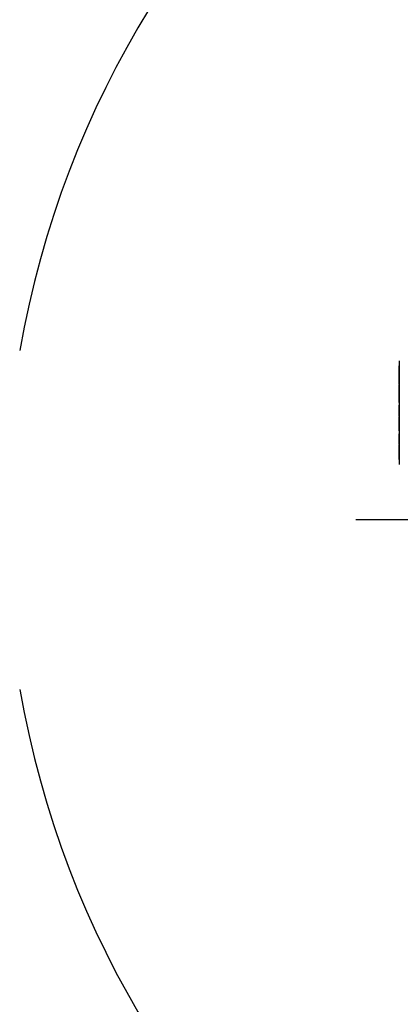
# Model space of a CAD drawing. Extents: x 0 to 16820, y 0 to 11880.
# Tile 4 of 84: x 6796 to 7418, y 5611 to 7219. Entities that reach past the tile are written whole.
import ezdxf

# ---------------------------------------------------------------- set-up
doc = ezdxf.new("R2010")
doc.units = 0
doc.header["$LTSCALE"] = 20
doc.linetypes.add('CENTERX2', pattern=[20.32, 12.7, -2.54, 2.54, -2.54])
doc.layers.get('0').update_dxf_attribs({"linetype": 'CONTINUOUS'})
doc.styles.add('SLDTEXTSTYLE0', font='TXT', dxfattribs={"width": 0.605})
doc.dimstyles.new('SLDDIMSTYLE1', dxfattribs={"dimtxt": 100, "dimasz": 100, "dimexe": 0, "dimexo": 0.0625, "dimgap": 25, "dimtad": 1, "dimdec": 4, "dimlfac": 20, "dimzin": 12, "dimtxsty": 'SLDTEXTSTYLE0', "dimsah": 1, "dimcen": 0.09, "dimadec": 1, "dimazin": 3, "dimtfac": 1, "dimtofl": 0, "dimtmove": 0, "dimatfit": 3, "dimtolj": 1, "dimtzin": 12})

# ---------------------------------------------------------------- blocks, each defined once
blk = doc.blocks.new('_D_2')
at = {"color": 7, "linetype": 'CONTINUOUS'}
for p, q in [((4232.8, 7130.6), (3693.4, 7225.7)), ((8406, 6401.8), (13110.7, 6401.8))]:
    blk.add_line(p, q, dxfattribs=at)
blk.add_arc((8366, 6401.8), 4714.7, 0, 170, dxfattribs=at)
for points in [[(3722.9, 7220.5), (3756.1, 7316.1), (3726.6, 7321.6)], [(13080.7, 6401.8), (13094.7, 6502), (13064.7, 6501.7)]]:
    blk.add_solid(points, dxfattribs=at)
at = {"color": 7, "linetype": 'CONTINUOUS', "insert": (8646.6, 11239.4), "char_height": 100, "attachment_point": 1, "rotation": 355, "style": 'SLDTEXTSTYLE0'}
blk.add_mtext('170°', dxfattribs=at)
blk = doc.blocks.new('_D_3')
at = {"color": 7, "linetype": 'CONTINUOUS'}
for p, q in [((8406, 6401.8), (13085.4, 6401.8)), ((4232.8, 5673), (3718.3, 5582.3))]:
    blk.add_line(p, q, dxfattribs=at)
blk.add_arc((8366, 6401.8), 4689.4, 190, 0, dxfattribs=at)
for points in [[(13055.4, 6401.8), (13039.3, 6302), (13069.3, 6301.7)], [(3747.8, 5587.5), (3751.5, 5486.5), (3781, 5492)]]:
    blk.add_solid(points, dxfattribs=at)
at = {"color": 7, "linetype": 'CONTINUOUS', "insert": (8621.9, 1846.3), "char_height": 100, "attachment_point": 1, "rotation": 5, "style": 'SLDTEXTSTYLE0'}
blk.add_mtext('170°', dxfattribs=at)

msp = doc.modelspace()

# ---------------------------------------------------------------- linework, layer by layer
at = {"color": 7, "linetype": 'CONTINUOUS'}
for p, q in [((7416.1643697, 6661.5698038), (7416.2643863, 6661.5698038)), ((7416.1643697, 6492.0697956), (7416.1643697, 6661.5698038)), ((7416.2643863, 6492.0697956), (7416.2643863, 6661.5698038)), ((7415.9643961, 6643.2797907), (7415.9643961, 6653.5697876)), ((7415.9643961, 6653.5697876), (7416.1643697, 6653.5697876)), ((7415.9643961, 6642.8598015), (7415.9643961, 6643.2797907)), ((7415.9643961, 6643.2797907), (7416.1643697, 6643.2797907)), ((7415.9643961, 6642.8598015), (7416.1643697, 6642.8598015)), ((7415.9643961, 6632.5697897), (7415.9643961, 6642.8598015)), ((7415.9643961, 6624.1697966), (7415.9643961, 6632.5697897)), ((7415.9643961, 6632.5697897), (7416.1643697, 6632.5697897)), ((7415.9643961, 6624.1697966), (7416.1643697, 6624.1697966)), ((7415.9643961, 6622.9697911), (7416.1643697, 6622.9697911)), ((7415.9643961, 6614.569798), (7415.9643961, 6622.9697911)), ((7415.9643961, 6614.569798), (7416.1643697, 6614.569798)), ((7415.9643961, 6604.2798011), (7415.9643961, 6614.569798)), ((7415.9643961, 6604.2798011), (7416.1643697, 6604.2798011)), ((7415.9643961, 6603.859797), (7415.9643961, 6604.2798011)), ((7415.9643961, 6593.5698001), (7415.9643961, 6603.859797)), ((7415.9643961, 6603.859797), (7416.1643697, 6603.859797)), ((7415.9643961, 6593.5698001), (7416.1643697, 6593.5698001)), ((7415.9643961, 6589.3697886), (7416.1643697, 6589.3697886)), ((7415.9643961, 6571.9697921), (7415.9643961, 6589.3697886)), ((7415.9643961, 6571.9697921), (7416.1643697, 6571.9697921)), ((7415.9643961, 6570.7698016), (7416.1643697, 6570.7698016)), ((7415.9643961, 6565.3697996), (7415.9643961, 6570.7698016)), ((7415.9643961, 6551.8697946), (7415.9643961, 6565.3697996)), ((7415.9643961, 6551.8697946), (7416.1643697, 6551.8697946)), ((7415.9643961, 6551.4399706), (7415.9643961, 6551.8697946)), ((7415.9643961, 6551.4399706), (7416.1643697, 6551.4399706)), ((7415.9643961, 6547.3697929), (7415.9643961, 6551.4399706)), ((7415.9643961, 6547.3697929), (7416.1643697, 6547.3697929)), ((7415.9643961, 6542.5698011), (7416.1643697, 6542.5698011)), ((7415.9643961, 6525.1697971), (7415.9643961, 6542.5698011)), ((7415.9643961, 6525.1697971), (7416.1643697, 6525.1697971)), ((7415.9643961, 6523.9697917), (7416.1643697, 6523.9697917)), ((7415.9643961, 6518.5697971), (7415.9643961, 6523.9697917)), ((7415.9643961, 6505.0697921), (7415.9643961, 6518.5697971)), ((7415.9643961, 6505.0697921), (7416.1643697, 6505.0697921)), ((7415.9643961, 6504.6399681), (7415.9643961, 6505.0697921)), ((7415.9643961, 6504.6399681), (7416.1643697, 6504.6399681)), ((7415.9643961, 6500.5697979), (7415.9643961, 6504.6399681)), ((7415.9643961, 6500.5697979), (7416.1643697, 6500.5697979)), ((7416.1643697, 6492.0697956), (7416.2643863, 6492.0697956))]:
    msp.add_line(p, q, dxfattribs=at)
at = {"color": 8, "linetype": 'CONTINUOUS'}
for p, q in [((7415.9643961, 6565.3697996), (7416.1643697, 6565.3697996)), ((7415.9643961, 6518.5697971), (7416.1643697, 6518.5697971))]:
    msp.add_line(p, q, dxfattribs=at)
at = {"color": 7, "linetype": 'CENTERX2'}
msp.add_line((8365.9969283, 6401.8197952), (7345.1676267, 6401.8197952), dxfattribs=at)
at = {"color": 7, "linetype": 'CONTINUOUS'}
for radius in [4157, 1594]:
    msp.add_arc((8365.9969283, 6401.8197952), radius, 190, 170, dxfattribs=at)

# ---------------------------------------------------------------- dimensions: what is measured, and where the dimension line sits
for base, line1, line2, picture, middle in [((8776.9122976, 11098.6039576), ((7345.1676267, 6401.8197952), (8365.9969283, 6401.8197952)), ((4272.1510991, 7123.6752698), (6796.21337, 6678.6149904)), '_D_2', (8776.9122976, 11098.6039576)), ((8774.7050665, 1730.2643988), ((4272.1510991, 5679.9643207), (6796.21337, 6125.0246)), ((7345.1676267, 6401.8197952), (8365.9969283, 6401.8197952)), '_D_3', (8774.7050665, 1730.2643988))]:
    dim = msp.add_angular_dim_2l(base=base, line1=line1, line2=line2, dimstyle='SLDDIMSTYLE1', dxfattribs=at)
    dim.commit()
    dim.dimension.update_dxf_attribs({"geometry": picture, "text_midpoint": middle, "dimtype": 162})

doc.saveas('drawing.dxf')
